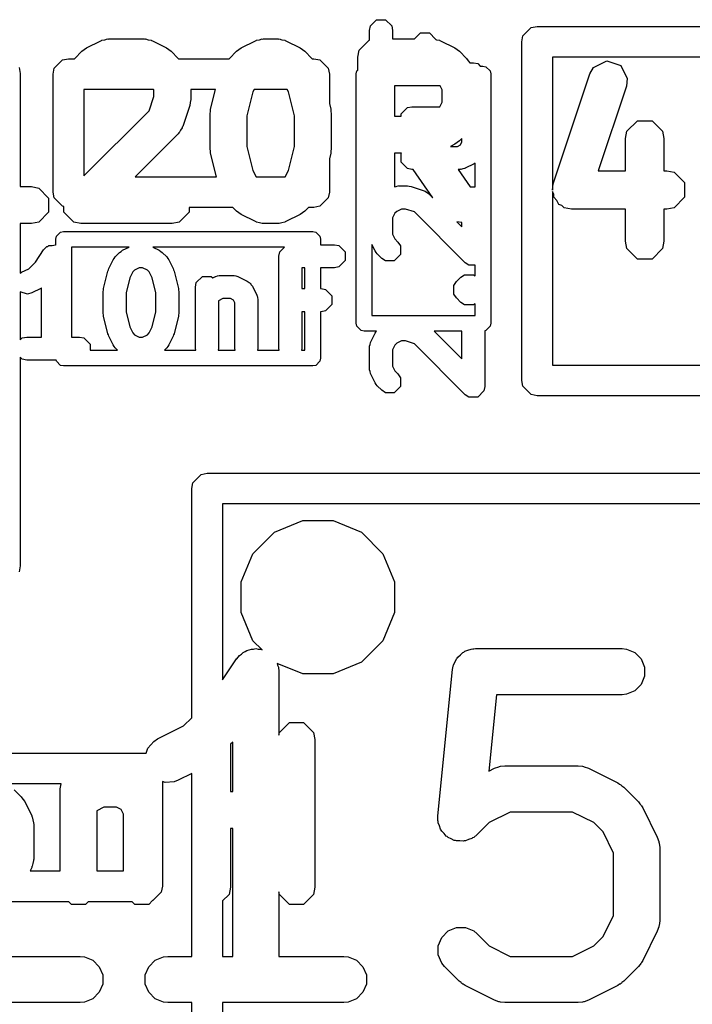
# Model space of a CAD drawing. Extents: x 95.1 to 121.9, y -82.3 to -63.1.
# Tile 32 of 35: x 108.6 to 110.8, y -70.5 to -67.3. Entities that reach past the tile are written whole.
import ezdxf

# ---------------------------------------------------------------- set-up
doc = ezdxf.new("R2010")
doc.units = 0
doc.layers.add('BLACK', color=7, linetype='CONTINUOUS')

msp = doc.modelspace()

# ---------------------------------------------------------------- linework, layer by layer
at = {"layer": 'BLACK', "linetype": 'CONTINUOUS'}
for p, q in [((109.712836, -67.346421), (109.73313, -67.326127)), ((109.73313, -67.326127), (109.761832, -67.326127)), ((109.761832, -67.326127), (109.782126, -67.346421)), ((109.709981, -67.360772), (109.712836, -67.346421)), ((109.709981, -67.39268), (109.709981, -67.360772)), ((109.782126, -67.346421), (109.784981, -67.360772)), ((109.784981, -67.360772), (109.784981, -67.388401)), ((110.208422, -67.378914), (110.235482, -67.351854)), ((110.235482, -67.351854), (110.254616, -67.348048)), ((110.254616, -67.348048), (112.454616, -67.348048)), ((108.790378, -67.417592), (108.836093, -67.394735)), ((108.836093, -67.394735), (108.83899, -67.393941)), ((108.83899, -67.393941), (108.839964, -67.392968)), ((108.839964, -67.392968), (108.849398, -67.391091)), ((108.849398, -67.391091), (108.858672, -67.388552)), ((108.858672, -67.388552), (108.859977, -67.388987)), ((108.859977, -67.388987), (108.862925, -67.388401)), ((108.862925, -67.388401), (108.97721, -67.388401)), ((108.97721, -67.388401), (108.980157, -67.388987)), ((108.980157, -67.388987), (108.981463, -67.388552)), ((108.981463, -67.388552), (108.990736, -67.391091)), ((108.990736, -67.391091), (109.000171, -67.392968)), ((109.000171, -67.392968), (109.001144, -67.393941)), ((109.001144, -67.393941), (109.004042, -67.394735)), ((109.004042, -67.394735), (109.049758, -67.417592)), ((109.293235, -67.417592), (109.338949, -67.394735)), ((109.338949, -67.394735), (109.341847, -67.393941)), ((109.341847, -67.393941), (109.342821, -67.392968)), ((109.342821, -67.392968), (109.352253, -67.391091)), ((109.352253, -67.391091), (109.361529, -67.388552)), ((109.361529, -67.388552), (109.362834, -67.388987)), ((109.362834, -67.388987), (109.365782, -67.388401)), ((109.365782, -67.388401), (109.411496, -67.388401)), ((109.411496, -67.388401), (109.414443, -67.388987)), ((109.414443, -67.388987), (109.415749, -67.388552)), ((109.415749, -67.388552), (109.425024, -67.391091)), ((109.425024, -67.391091), (109.434457, -67.392968)), ((109.434457, -67.392968), (109.43543, -67.393941)), ((109.43543, -67.393941), (109.438329, -67.394735)), ((109.438329, -67.394735), (109.484043, -67.417592)), ((109.676063, -67.42544), (109.708535, -67.392968)), ((109.708535, -67.392968), (109.709981, -67.39268)), ((109.784981, -67.388401), (109.85657, -67.388401)), ((109.85657, -67.388401), (109.875987, -67.368984)), ((109.875987, -67.368984), (109.904689, -67.368984)), ((109.904689, -67.368984), (109.924983, -67.389278)), ((109.924983, -67.389278), (109.925197, -67.390356)), ((109.925197, -67.390356), (109.927879, -67.391091)), ((109.927879, -67.391091), (109.937314, -67.392968)), ((109.937314, -67.392968), (109.938287, -67.393941)), ((109.938287, -67.393941), (109.941185, -67.394735)), ((109.941185, -67.394735), (109.986901, -67.417592)), ((110.204616, -67.398048), (110.208422, -67.378914)), ((108.774784, -67.428831), (108.782781, -67.423487)), ((108.782781, -67.423487), (108.790378, -67.417592)), ((109.049758, -67.417592), (109.057363, -67.423494)), ((109.057363, -67.423494), (109.065351, -67.428832)), ((109.277642, -67.428831), (109.285636, -67.423489)), ((109.285636, -67.423489), (109.293235, -67.417592)), ((109.484043, -67.417592), (109.491648, -67.423494)), ((109.491648, -67.423494), (109.499635, -67.428831)), ((109.671496, -67.448401), (109.676063, -67.42544)), ((109.986901, -67.417592), (109.994506, -67.423494)), ((109.994506, -67.423494), (110.002494, -67.428832)), ((110.204616, -68.498048), (110.204616, -67.398048)), ((108.685302, -67.48401), (108.712362, -67.45695)), ((108.712362, -67.45695), (108.731496, -67.453144)), ((108.731496, -67.453144), (108.750955, -67.453144)), ((108.750955, -67.453144), (108.751927, -67.451689)), ((108.751927, -67.451689), (108.774784, -67.428831)), ((109.065351, -67.428832), (109.088209, -67.451689)), ((109.088209, -67.451689), (109.089181, -67.453144)), ((109.089181, -67.453144), (109.253812, -67.453144)), ((109.253812, -67.453144), (109.254785, -67.451688)), ((109.254785, -67.451688), (109.277642, -67.428831)), ((109.499635, -67.428831), (109.522493, -67.451687)), ((109.522493, -67.451687), (109.523467, -67.453144)), ((109.523467, -67.453144), (109.529496, -67.453144)), ((109.529496, -67.453144), (109.54863, -67.45695)), ((109.54863, -67.45695), (109.57569, -67.48401)), ((109.671496, -67.490157), (109.671496, -67.448401)), ((110.002494, -67.428832), (110.025352, -67.451689)), ((110.025352, -67.451689), (110.030695, -67.459685)), ((110.030695, -67.459685), (110.035696, -67.466129)), ((110.304616, -67.448048), (110.304616, -67.880153)), ((112.404616, -67.448048), (110.304616, -67.448048)), ((110.438353, -67.481097), (110.481137, -67.459705)), ((110.481137, -67.459705), (110.526518, -67.474832)), ((108.570794, -67.481466), (108.5746, -67.5006)), ((108.681496, -67.503144), (108.685302, -67.48401)), ((109.57569, -67.48401), (109.579496, -67.503144)), ((109.669029, -67.492624), (109.671496, -67.490157)), ((110.035696, -67.466129), (110.047481, -67.466129)), ((110.047481, -67.466129), (110.061832, -67.468984)), ((110.061832, -67.468984), (110.069792, -67.476944)), ((110.069792, -67.476944), (110.078496, -67.476944)), ((110.078496, -67.476944), (110.088216, -67.478877)), ((110.088216, -67.478877), (110.101963, -67.492624)), ((110.426275, -67.502283), (110.438353, -67.481097)), ((110.526518, -67.474832), (110.547911, -67.517617)), ((108.5746, -67.5006), (108.5746, -67.868401)), ((108.681496, -67.886144), (108.681496, -67.503144)), ((109.579496, -67.503144), (109.579496, -67.598725)), ((109.667096, -67.502344), (109.669029, -67.492624)), ((109.667096, -68.312344), (109.667096, -67.502344)), ((110.101963, -67.492624), (110.103896, -67.502344)), ((110.103896, -67.502344), (110.103896, -68.312344)), ((110.307228, -67.859426), (110.426275, -67.502283)), ((110.547911, -67.517617), (110.544861, -67.541812)), ((108.781496, -67.553144), (108.781496, -67.833548)), ((109.008214, -67.553144), (108.781496, -67.553144)), ((109.008639, -67.553994), (109.008214, -67.553144)), ((109.008639, -67.575807), (109.008639, -67.553994)), ((109.128639, -67.553144), (109.128639, -67.585544)), ((109.209177, -67.553144), (109.128639, -67.553144)), ((109.193287, -67.616706), (109.209177, -67.553144)), ((109.334777, -67.553144), (109.330964, -67.56077)), ((109.4425, -67.553144), (109.334777, -67.553144)), ((109.446313, -67.56077), (109.4425, -67.553144)), ((109.791496, -67.541129), (109.791496, -67.639829)), ((109.939349, -67.541129), (109.791496, -67.541129)), ((109.945782, -67.553994), (109.939349, -67.541129)), ((109.945782, -67.594236), (109.945782, -67.553994)), ((110.544861, -67.541812), (110.453235, -67.81669)), ((108.993339, -67.621705), (109.008639, -67.575807)), ((109.128639, -67.585544), (109.126762, -67.594977)), ((109.330964, -67.56077), (109.311496, -67.638645)), ((109.465782, -67.638645), (109.446313, -67.56077)), ((109.12556, -67.604518), (109.102703, -67.673089)), ((109.126762, -67.594977), (109.12556, -67.604518)), ((109.192929, -67.62405), (109.193287, -67.616706)), ((109.579496, -67.598725), (109.583991, -67.616706)), ((109.583991, -67.616706), (109.584348, -67.62405)), ((109.812836, -67.632136), (109.83313, -67.611842)), ((109.83313, -67.611842), (109.847481, -67.608987)), ((109.847481, -67.608987), (109.938406, -67.608987)), ((109.938406, -67.608987), (109.945782, -67.594236)), ((108.781496, -67.833548), (108.993339, -67.621705)), ((109.191496, -67.631258), (109.192929, -67.62405)), ((109.191496, -67.745544), (109.191496, -67.631258)), ((109.311496, -67.638645), (109.311496, -67.738156)), ((109.465782, -67.738156), (109.465782, -67.638645)), ((109.584348, -67.62405), (109.585782, -67.631258)), ((109.585782, -67.631258), (109.585782, -67.745544)), ((109.791496, -67.639829), (109.812836, -67.639829)), ((109.812836, -67.639829), (109.812836, -67.632136)), ((109.101215, -67.677076), (109.095872, -67.685071)), ((109.102703, -67.673089), (109.101215, -67.675699)), ((109.101215, -67.675699), (109.101215, -67.677076)), ((110.546874, -67.688606), (110.580698, -67.654782)), ((110.580698, -67.654782), (110.628534, -67.654782)), ((110.628534, -67.654782), (110.662358, -67.688606)), ((109.088208, -67.696541), (108.948605, -67.836144)), ((109.089877, -67.694042), (109.088208, -67.696541)), ((109.091109, -67.693427), (109.089877, -67.694042)), ((109.095872, -67.685071), (109.091109, -67.693427)), ((110.009981, -67.711911), (110.002494, -67.719398)), ((110.009981, -67.723349), (110.009981, -67.711911)), ((110.542116, -67.712524), (110.546874, -67.688606)), ((110.542116, -67.81669), (110.542116, -67.712524)), ((110.662358, -67.688606), (110.667116, -67.712524)), ((110.667116, -67.712524), (110.667116, -67.81669)), ((109.192929, -67.752751), (109.191496, -67.745544)), ((109.311496, -67.738156), (109.330964, -67.81603)), ((109.446313, -67.81603), (109.465782, -67.738156)), ((109.585782, -67.745544), (109.584348, -67.752751)), ((109.986901, -67.730638), (109.97306, -67.737558)), ((109.97306, -67.737558), (109.995771, -67.737558)), ((109.994506, -67.724735), (109.986901, -67.730638)), ((110.002494, -67.719398), (109.994506, -67.724735)), ((109.995771, -67.737558), (110.005245, -67.73282)), ((110.005245, -67.73282), (110.009981, -67.723349)), ((109.193287, -67.760096), (109.192929, -67.752751)), ((109.212299, -67.836144), (109.193287, -67.760096)), ((109.583991, -67.760096), (109.579496, -67.778076)), ((109.579496, -67.778076), (109.579496, -67.886144)), ((109.584348, -67.752751), (109.583991, -67.760096)), ((109.813714, -67.759829), (109.791496, -67.759829)), ((109.791496, -67.759829), (109.791496, -67.86874)), ((109.812836, -67.760707), (109.813714, -67.759829)), ((109.812836, -67.789409), (109.812836, -67.760707)), ((109.83313, -67.809703), (109.812836, -67.789409)), ((109.847481, -67.812558), (109.83313, -67.809703)), ((110.006466, -67.812191), (110.004624, -67.812558)), ((110.007282, -67.812463), (110.006466, -67.812191)), ((110.013077, -67.810876), (110.007282, -67.812463)), ((110.018975, -67.809703), (110.013077, -67.810876)), ((110.019582, -67.809095), (110.018975, -67.809703)), ((110.021395, -67.808599), (110.019582, -67.809095)), ((110.049966, -67.794313), (110.021395, -67.808599)), ((110.053096, -67.791883), (110.049966, -67.794313)), ((110.053096, -67.868984), (110.053096, -67.791883)), ((108.948605, -67.836144), (109.212299, -67.836144)), ((109.330964, -67.81603), (109.341021, -67.836144)), ((109.341021, -67.836144), (109.436256, -67.836144)), ((109.436256, -67.836144), (109.446313, -67.81603)), ((109.851452, -67.812558), (109.847481, -67.812558)), ((109.916139, -67.904967), (109.851452, -67.812558)), ((110.004624, -67.812558), (109.997932, -67.812558)), ((109.997932, -67.812558), (110.03743, -67.868984)), ((110.453235, -67.81669), (110.542116, -67.81669)), ((110.667116, -67.81669), (110.676044, -67.81669)), ((110.676044, -67.81669), (110.699962, -67.821448)), ((110.699962, -67.821448), (110.733786, -67.855272)), ((108.5746, -67.868401), (108.611496, -67.868401)), ((108.611496, -67.868401), (108.634457, -67.872968)), ((108.634457, -67.872968), (108.666929, -67.90544)), ((109.791496, -67.86874), (109.796162, -67.867812)), ((109.796162, -67.867812), (109.801966, -67.866223)), ((109.801966, -67.866223), (109.802782, -67.866495)), ((109.802782, -67.866495), (109.804624, -67.866129)), ((109.804624, -67.866129), (109.833196, -67.866129)), ((109.833196, -67.866129), (109.839089, -67.867301)), ((109.839089, -67.867301), (109.845055, -67.868053)), ((109.845055, -67.868053), (109.887911, -67.882339)), ((110.03743, -67.868984), (110.053096, -67.868984)), ((110.304616, -67.880153), (110.307228, -67.859426)), ((110.733786, -67.855272), (110.733786, -67.903108)), ((108.666929, -67.90544), (108.666929, -67.951362)), ((108.685302, -67.905278), (108.681496, -67.886144)), ((108.712362, -67.932338), (108.685302, -67.905278)), ((109.57569, -67.905278), (109.54863, -67.932338)), ((109.579496, -67.886144), (109.57569, -67.905278)), ((109.887911, -67.882339), (109.889544, -67.88327)), ((109.889544, -67.88327), (109.890403, -67.88327)), ((109.890403, -67.88327), (109.895402, -67.886609)), ((109.895402, -67.886609), (109.900623, -67.889586)), ((109.900623, -67.889586), (109.901006, -67.890353)), ((109.901006, -67.890353), (109.90257, -67.891398)), ((109.90257, -67.891398), (109.916139, -67.904967)), ((110.308779, -67.892821), (110.304616, -67.884495)), ((110.304616, -67.884495), (110.304616, -68.448048)), ((110.308779, -67.903108), (110.308779, -67.892821)), ((110.319066, -67.913395), (110.308779, -67.903108)), ((110.733786, -67.903108), (110.699962, -67.936932)), ((108.716063, -67.933074), (108.712362, -67.932338)), ((108.716063, -67.951362), (108.716063, -67.933074)), ((109.265816, -67.936144), (109.124072, -67.936144)), ((109.124072, -67.936144), (109.124072, -67.951362)), ((109.277642, -67.94797), (109.265816, -67.936144)), ((109.511462, -67.936144), (109.499636, -67.94797)), ((109.529496, -67.936144), (109.511462, -67.936144)), ((109.54863, -67.932338), (109.529496, -67.936144)), ((110.325571, -67.926405), (110.319066, -67.913395)), ((110.335328, -67.929657), (110.325571, -67.926405)), ((110.342603, -67.936932), (110.335328, -67.929657)), ((110.366521, -67.94169), (110.342603, -67.936932)), ((110.699962, -67.936932), (110.676044, -67.94169)), ((108.666929, -67.951362), (108.634457, -67.983834)), ((108.748535, -67.983834), (108.716063, -67.951362)), ((109.124072, -67.951362), (109.0916, -67.983834)), ((109.285633, -67.953309), (109.277642, -67.94797)), ((109.293235, -67.95921), (109.285633, -67.953309)), ((109.338949, -67.982067), (109.293235, -67.95921)), ((109.484043, -67.95921), (109.438329, -67.982067)), ((109.491647, -67.953307), (109.484043, -67.95921)), ((109.499636, -67.94797), (109.491647, -67.953307)), ((109.792586, -67.954415), (109.784981, -67.969625)), ((109.784981, -67.969625), (109.784981, -68.023347)), ((109.798266, -67.948734), (109.792586, -67.954415)), ((109.813477, -67.941129), (109.798266, -67.948734)), ((109.827109, -67.941129), (109.813477, -67.941129)), ((109.855794, -67.95069), (109.827109, -67.941129)), ((110.020965, -68.11586), (109.855794, -67.95069)), ((110.542116, -67.94169), (110.366521, -67.94169)), ((110.542116, -68.045857), (110.542116, -67.94169)), ((110.676044, -67.94169), (110.667116, -67.94169)), ((110.667116, -67.94169), (110.667116, -68.045857)), ((108.611496, -67.988401), (108.5746, -67.988401)), ((108.5746, -67.988401), (108.5746, -68.150015)), ((108.634457, -67.983834), (108.611496, -67.988401)), ((108.771496, -67.988401), (108.748535, -67.983834)), ((109.068639, -67.988401), (108.771496, -67.988401)), ((109.0916, -67.983834), (109.068639, -67.988401)), ((109.341847, -67.98286), (109.338949, -67.982067)), ((109.342821, -67.983834), (109.341847, -67.98286)), ((109.352253, -67.98571), (109.342821, -67.983834)), ((109.361529, -67.98825), (109.352253, -67.98571)), ((109.362834, -67.987814), (109.361529, -67.98825)), ((109.365782, -67.988401), (109.362834, -67.987814)), ((109.411496, -67.988401), (109.365782, -67.988401)), ((109.414443, -67.987814), (109.411496, -67.988401)), ((109.415749, -67.98825), (109.414443, -67.987814)), ((109.425024, -67.98571), (109.415749, -67.98825)), ((109.434457, -67.983834), (109.425024, -67.98571)), ((109.43543, -67.98286), (109.434457, -67.983834)), ((109.438329, -67.982067), (109.43543, -67.98286)), ((110.009981, -67.98543), (109.993736, -67.982564)), ((109.993736, -67.982564), (110.009981, -67.998809)), ((110.009981, -67.998809), (110.009981, -67.98543)), ((108.690096, -68.039544), (108.692029, -68.029824)), ((108.692029, -68.029824), (108.705776, -68.016077)), ((108.705776, -68.016077), (108.715496, -68.014144)), ((108.715496, -68.014144), (109.525496, -68.014144)), ((109.525496, -68.014144), (109.535216, -68.016077)), ((109.535216, -68.016077), (109.548963, -68.029824)), ((109.548963, -68.029824), (109.550896, -68.039544)), ((109.784981, -68.023347), (109.792586, -68.038557)), ((108.650151, -68.073727), (108.660487, -68.06337)), ((108.660487, -68.06337), (108.664273, -68.062612)), ((108.664273, -68.062612), (108.667002, -68.059884)), ((108.667002, -68.059884), (108.677919, -68.059884)), ((108.677919, -68.059884), (108.68863, -68.057742)), ((108.68863, -68.057742), (108.690096, -68.058719)), ((108.690096, -68.058719), (108.690096, -68.039544)), ((108.740896, -68.064944), (108.740896, -68.357029)), ((108.928098, -68.064944), (108.740896, -68.064944)), ((108.907439, -68.075274), (108.928098, -68.064944)), ((109.006035, -68.064944), (109.026694, -68.075274)), ((109.43337, -68.064944), (109.006035, -68.064944)), ((109.418136, -68.080178), (109.43337, -68.064944)), ((109.550896, -68.039544), (109.550896, -68.057029)), ((109.550896, -68.057029), (109.595638, -68.057029)), ((109.595638, -68.057029), (109.609989, -68.059884)), ((109.609989, -68.059884), (109.630283, -68.080178)), ((109.728226, -68.077543), (109.717896, -68.056883)), ((109.717896, -68.056883), (109.717896, -68.286944)), ((109.792586, -68.038557), (109.802569, -68.048541)), ((109.802569, -68.048541), (109.810698, -68.060708)), ((109.810698, -68.060708), (109.810698, -68.089408)), ((110.546874, -68.069775), (110.542116, -68.045857)), ((110.667116, -68.045857), (110.662358, -68.069775)), ((108.623636, -68.113497), (108.650151, -68.073727)), ((108.880066, -68.101583), (108.883407, -68.096584)), ((108.883407, -68.096584), (108.897693, -68.082299)), ((108.897693, -68.082299), (108.902687, -68.078962)), ((108.902687, -68.078962), (108.907439, -68.075274)), ((109.026694, -68.075274), (109.031437, -68.078955)), ((109.031437, -68.078955), (109.036441, -68.082298)), ((109.036441, -68.082298), (109.050726, -68.096584)), ((109.050726, -68.096584), (109.054065, -68.101581)), ((109.415281, -68.094529), (109.418136, -68.080178)), ((109.415281, -68.394529), (109.415281, -68.094529)), ((109.630283, -68.080178), (109.630283, -68.10888)), ((109.731909, -68.082289), (109.728226, -68.077543)), ((109.73525, -68.087289), (109.731909, -68.082289)), ((109.749536, -68.101574), (109.73525, -68.087289)), ((109.810698, -68.089408), (109.790403, -68.109703)), ((110.580698, -68.103599), (110.546874, -68.069775)), ((110.662358, -68.069775), (110.628534, -68.103599)), ((108.601996, -68.135138), (108.623636, -68.113497)), ((108.862097, -68.134901), (108.876383, -68.10633)), ((108.876383, -68.10633), (108.880066, -68.101583)), ((108.961634, -68.132029), (108.946423, -68.139634)), ((108.972499, -68.132029), (108.961634, -68.132029)), ((108.987709, -68.139634), (108.972499, -68.132029)), ((109.054065, -68.101581), (109.057751, -68.106331)), ((109.057751, -68.106331), (109.072036, -68.134902)), ((109.490281, -68.132029), (109.490281, -68.199886)), ((109.500096, -68.132029), (109.490281, -68.132029)), ((109.500096, -68.199886), (109.500096, -68.132029)), ((109.595638, -68.132029), (109.550896, -68.132029)), ((109.550896, -68.132029), (109.550896, -68.199886)), ((109.609989, -68.129174), (109.595638, -68.132029)), ((109.630283, -68.10888), (109.609989, -68.129174)), ((109.761703, -68.109703), (109.749536, -68.101574)), ((109.790403, -68.109703), (109.761703, -68.109703)), ((110.033131, -68.123989), (110.020965, -68.11586)), ((110.053096, -68.123989), (110.033131, -68.123989)), ((110.053096, -68.158405), (110.053096, -68.123989)), ((110.628534, -68.103599), (110.580698, -68.103599)), ((108.5746, -68.150015), (108.578867, -68.146703)), ((108.578867, -68.146703), (108.601996, -68.135138)), ((108.844972, -68.19972), (108.859258, -68.142576)), ((108.859258, -68.142576), (108.861012, -68.138862)), ((108.861012, -68.138862), (108.862097, -68.134901)), ((108.940743, -68.145315), (108.931018, -68.164763)), ((108.946423, -68.139634), (108.940743, -68.145315)), ((108.993391, -68.145315), (108.987709, -68.139634)), ((109.003113, -68.16476), (108.993391, -68.145315)), ((109.072036, -68.134902), (109.07312, -68.138863)), ((109.07312, -68.138863), (109.074875, -68.142577)), ((109.074875, -68.142577), (109.089161, -68.19972)), ((109.146707, -68.180178), (109.167001, -68.159884)), ((109.167001, -68.159884), (109.195703, -68.159884)), ((109.195703, -68.159884), (109.20035, -68.164531)), ((109.20035, -68.164531), (109.207438, -68.160988)), ((109.207438, -68.160988), (109.20925, -68.160491)), ((109.20925, -68.160491), (109.209858, -68.159884)), ((109.209858, -68.159884), (109.215747, -68.158712)), ((109.215747, -68.158712), (109.221551, -68.157123)), ((109.221551, -68.157123), (109.222367, -68.157395)), ((109.222367, -68.157395), (109.224209, -68.157029)), ((109.224209, -68.157029), (109.267066, -68.157029)), ((109.267066, -68.157029), (109.268908, -68.157395)), ((109.268908, -68.157395), (109.269724, -68.157124)), ((109.269724, -68.157124), (109.275519, -68.15871)), ((109.275519, -68.15871), (109.281417, -68.159884)), ((109.281417, -68.159884), (109.282024, -68.160491)), ((109.282024, -68.160491), (109.283837, -68.160988)), ((109.283837, -68.160988), (109.312408, -68.175274)), ((109.992393, -68.177112), (110.006679, -68.162827)), ((110.006679, -68.162827), (110.018846, -68.154698)), ((110.018846, -68.154698), (110.018847, -68.154697)), ((110.018847, -68.154697), (110.047547, -68.154698)), ((110.047547, -68.154698), (110.053096, -68.158405)), ((108.931018, -68.164763), (108.918852, -68.21343)), ((109.015281, -68.213431), (109.003113, -68.16476)), ((109.143852, -68.194529), (109.146707, -68.180178)), ((109.143852, -68.394529), (109.143852, -68.194529)), ((109.312408, -68.175274), (109.318305, -68.179851)), ((109.318305, -68.179851), (109.320207, -68.180485)), ((109.320207, -68.180485), (109.32185, -68.182602)), ((109.32185, -68.182602), (109.323967, -68.184245)), ((109.323967, -68.184245), (109.3246, -68.186145)), ((109.3246, -68.186145), (109.329179, -68.192044)), ((109.329179, -68.192044), (109.343465, -68.220615)), ((109.984265, -68.189278), (109.984267, -68.189275)), ((109.984265, -68.21798), (109.984265, -68.189278)), ((109.984267, -68.189275), (109.992393, -68.177112)), ((108.598296, -68.217649), (108.5746, -68.20975)), ((108.5746, -68.20975), (108.5746, -68.366571)), ((108.612409, -68.213785), (108.598296, -68.217649)), ((108.64098, -68.199499), (108.612409, -68.213785)), ((108.643853, -68.197269), (108.64098, -68.199499)), ((108.643853, -68.357029), (108.643853, -68.197269)), ((108.843852, -68.208815), (108.844748, -68.204306)), ((108.843852, -68.280244), (108.843852, -68.208815)), ((108.844748, -68.204306), (108.844972, -68.19972)), ((108.918852, -68.21343), (108.918852, -68.275628)), ((109.015281, -68.275627), (109.015281, -68.213431)), ((109.089161, -68.19972), (109.089384, -68.204306)), ((109.089384, -68.204306), (109.090281, -68.208815)), ((109.090281, -68.208815), (109.090281, -68.280244)), ((109.343465, -68.220615), (109.343961, -68.222427)), ((109.343961, -68.222427), (109.344569, -68.223035)), ((109.344569, -68.223035), (109.34574, -68.228924)), ((109.490281, -68.199886), (109.500096, -68.199886)), ((109.550896, -68.199886), (109.552781, -68.199886)), ((109.552781, -68.199886), (109.567132, -68.202741)), ((109.567132, -68.202741), (109.587426, -68.223035)), ((109.587426, -68.223035), (109.587426, -68.251737)), ((109.984267, -68.217982), (109.984265, -68.21798)), ((109.992393, -68.230146), (109.984267, -68.217982)), ((109.233062, -68.232029), (109.218852, -68.239134)), ((109.218852, -68.239134), (109.218852, -68.394529)), ((109.258213, -68.232029), (109.233062, -68.232029)), ((109.267687, -68.236766), (109.258213, -68.232029)), ((109.272424, -68.246239), (109.267687, -68.236766)), ((109.272424, -68.394529), (109.272424, -68.246239)), ((109.34574, -68.228924), (109.34733, -68.234728)), ((109.34733, -68.234728), (109.347057, -68.235544)), ((109.347057, -68.235544), (109.347424, -68.237386)), ((109.347424, -68.237386), (109.347424, -68.394529)), ((109.587426, -68.251737), (109.567132, -68.272031)), ((110.006679, -68.244431), (109.992393, -68.230146)), ((110.018846, -68.25256), (110.006679, -68.244431)), ((110.018847, -68.252561), (110.018846, -68.25256)), ((110.047547, -68.25256), (110.018847, -68.252561)), ((110.053096, -68.248852), (110.047547, -68.25256)), ((110.053096, -68.286944), (110.053096, -68.248852)), ((108.844748, -68.284752), (108.843852, -68.280244)), ((108.844972, -68.289339), (108.844748, -68.284752)), ((108.859258, -68.346482), (108.844972, -68.289339)), ((108.918852, -68.275628), (108.931018, -68.324294)), ((109.003113, -68.324297), (109.015281, -68.275627)), ((109.089161, -68.289339), (109.074875, -68.346481)), ((109.089384, -68.284752), (109.089161, -68.289339)), ((109.090281, -68.280244), (109.089384, -68.284752)), ((109.490281, -68.274886), (109.490281, -68.394529)), ((109.500096, -68.274886), (109.490281, -68.274886)), ((109.500096, -68.400144), (109.500096, -68.274886)), ((109.552781, -68.274886), (109.550896, -68.274886)), ((109.550896, -68.274886), (109.550896, -68.425544)), ((109.567132, -68.272031), (109.552781, -68.274886)), ((109.717896, -68.286944), (110.053096, -68.286944)), ((109.669029, -68.322064), (109.667096, -68.312344)), ((109.682776, -68.335811), (109.669029, -68.322064)), ((110.101963, -68.322064), (110.088216, -68.335811)), ((110.103896, -68.312344), (110.101963, -68.322064)), ((108.861012, -68.350195), (108.859258, -68.346482)), ((108.862097, -68.354157), (108.861012, -68.350195)), ((108.876383, -68.382728), (108.862097, -68.354157)), ((108.931018, -68.324294), (108.940743, -68.343743)), ((108.940743, -68.343743), (108.946424, -68.349425)), ((108.946424, -68.349425), (108.961633, -68.357029)), ((108.972501, -68.357029), (108.987708, -68.349425)), ((108.987708, -68.349425), (108.99339, -68.343743)), ((108.99339, -68.343743), (109.003113, -68.324297)), ((109.072036, -68.354156), (109.057751, -68.382728)), ((109.07312, -68.350194), (109.072036, -68.354156)), ((109.074875, -68.346481), (109.07312, -68.350194)), ((109.692496, -68.337744), (109.682776, -68.335811)), ((109.732918, -68.337744), (109.692496, -68.337744)), ((109.71394, -68.372572), (109.728226, -68.344001)), ((109.728226, -68.344001), (109.731909, -68.339254)), ((109.731909, -68.339254), (109.732918, -68.337744)), ((109.920345, -68.337744), (110.009981, -68.42738)), ((110.009981, -68.337744), (109.920345, -68.337744)), ((110.009981, -68.42738), (110.009981, -68.337744)), ((110.088216, -68.335811), (110.084981, -68.336454)), ((110.084981, -68.336454), (110.084981, -68.517914)), ((108.5746, -68.366571), (108.581287, -68.359884)), ((108.581287, -68.359884), (108.595638, -68.357029)), ((108.595638, -68.357029), (108.643853, -68.357029)), ((108.740896, -68.357029), (108.767067, -68.357029)), ((108.767067, -68.357029), (108.781418, -68.359884)), ((108.781418, -68.359884), (108.801712, -68.380178)), ((108.801712, -68.380178), (108.801712, -68.400144)), ((108.880064, -68.387471), (108.876383, -68.382728)), ((108.883407, -68.392475), (108.880064, -68.387471)), ((108.961633, -68.357029), (108.972501, -68.357029)), ((109.054065, -68.387477), (109.050726, -68.392475)), ((109.057751, -68.382728), (109.054065, -68.387477)), ((109.709981, -68.389343), (109.710347, -68.3875)), ((109.710076, -68.386685), (109.711662, -68.380889)), ((109.710347, -68.3875), (109.710076, -68.386685)), ((109.711662, -68.380889), (109.712836, -68.374992)), ((109.712836, -68.374992), (109.713443, -68.374384)), ((109.713443, -68.374384), (109.71394, -68.372572)), ((109.792586, -68.382986), (109.784981, -68.398196)), ((109.798266, -68.377305), (109.792586, -68.382986)), ((109.813477, -68.3697), (109.798266, -68.377305)), ((109.827109, -68.3697), (109.813477, -68.3697)), ((109.855794, -68.379261), (109.827109, -68.3697)), ((110.020965, -68.544431), (109.855794, -68.379261)), ((108.801712, -68.400144), (108.891077, -68.400144)), ((108.891077, -68.400144), (108.883407, -68.392475)), ((109.050726, -68.392475), (109.043058, -68.400144)), ((109.043058, -68.400144), (109.144969, -68.400144)), ((109.144969, -68.400144), (109.143852, -68.394529)), ((109.218852, -68.394529), (109.217735, -68.400144)), ((109.217735, -68.400144), (109.273541, -68.400144)), ((109.273541, -68.400144), (109.272424, -68.394529)), ((109.347424, -68.394529), (109.346307, -68.400144)), ((109.346307, -68.400144), (109.416398, -68.400144)), ((109.416398, -68.400144), (109.415281, -68.394529)), ((109.490281, -68.394529), (109.489164, -68.400144)), ((109.489164, -68.400144), (109.500096, -68.400144)), ((109.709981, -68.460772), (109.709981, -68.389343)), ((109.784981, -68.398196), (109.784981, -68.451918)), ((108.581287, -68.429174), (108.5746, -68.422487)), ((108.5746, -68.422487), (108.5746, -69.1006)), ((108.595638, -68.432029), (108.581287, -68.429174)), ((108.691386, -68.432029), (108.595638, -68.432029)), ((108.692029, -68.435264), (108.691386, -68.432029)), ((108.705776, -68.449011), (108.692029, -68.435264)), ((108.715496, -68.450944), (108.705776, -68.449011)), ((109.525496, -68.450944), (108.715496, -68.450944)), ((109.535216, -68.449011), (109.525496, -68.450944)), ((109.548963, -68.435264), (109.535216, -68.449011)), ((109.550896, -68.425544), (109.548963, -68.435264)), ((109.784981, -68.451918), (109.792586, -68.467128)), ((110.304616, -68.448048), (112.404616, -68.448048)), ((109.710347, -68.462614), (109.709981, -68.460772)), ((109.710076, -68.46343), (109.710347, -68.462614)), ((109.711662, -68.469225), (109.710076, -68.46343)), ((109.712836, -68.475123), (109.711662, -68.469225)), ((109.713443, -68.47573), (109.712836, -68.475123)), ((109.71394, -68.477543), (109.713443, -68.47573)), ((109.728226, -68.506114), (109.71394, -68.477543)), ((109.792586, -68.467128), (109.802569, -68.477112)), ((109.802569, -68.477112), (109.810698, -68.489279)), ((109.731909, -68.51086), (109.728226, -68.506114)), ((109.73525, -68.51586), (109.731909, -68.51086)), ((109.749536, -68.530145), (109.73525, -68.51586)), ((109.810698, -68.489279), (109.810698, -68.517979)), ((110.208422, -68.517182), (110.204616, -68.498048)), ((109.761703, -68.538274), (109.749536, -68.530145)), ((109.790403, -68.538274), (109.761703, -68.538274)), ((109.810698, -68.517979), (109.790403, -68.538274)), ((110.033131, -68.55256), (110.020965, -68.544431)), ((110.082127, -68.532264), (110.061831, -68.55256)), ((110.084981, -68.517914), (110.082127, -68.532259)), ((110.082127, -68.532259), (110.082127, -68.532264)), ((110.235482, -68.544242), (110.208422, -68.517182)), ((110.254616, -68.548048), (110.235482, -68.544242)), ((110.061831, -68.55256), (110.033131, -68.55256)), ((112.010959, -68.548048), (110.254616, -68.548048)), ((109.136132, -68.830264), (109.163192, -68.803204)), ((109.163192, -68.803204), (109.182326, -68.799398)), ((109.182326, -68.799398), (111.622326, -68.799398)), ((109.132326, -68.849398), (109.136132, -68.830264)), ((109.132326, -69.593865), (109.132326, -68.849398)), ((109.232326, -68.899398), (109.232326, -69.47115)), ((111.572326, -68.899398), (109.232326, -68.899398)), ((109.401211, -68.991205), (109.492773, -68.953279)), ((109.492773, -68.953279), (109.591879, -68.953279)), ((109.591879, -68.953279), (109.683441, -68.991205)), ((109.331133, -69.061283), (109.401211, -68.991205)), ((109.683441, -68.991205), (109.753519, -69.061283)), ((109.293207, -69.152845), (109.331133, -69.061283)), ((109.753519, -69.061283), (109.791445, -69.152845)), ((108.5746, -69.1006), (108.570794, -69.119734)), ((109.293207, -69.251951), (109.293207, -69.152845)), ((109.791445, -69.152845), (109.791445, -69.251951)), ((109.331133, -69.343513), (109.293207, -69.251951)), ((109.791445, -69.251951), (109.753519, -69.343513)), ((109.360558, -69.372938), (109.331133, -69.343513)), ((109.753519, -69.343513), (109.683441, -69.413591)), ((109.298753, -69.381857), (109.305542, -69.379044)), ((109.305542, -69.379044), (109.311648, -69.374956)), ((109.311648, -69.374956), (109.318928, -69.373499)), ((109.318928, -69.373499), (109.325789, -69.370658)), ((109.325789, -69.370658), (109.333137, -69.370658)), ((109.333137, -69.370658), (109.340342, -69.369217)), ((109.340342, -69.369217), (109.347626, -69.370658)), ((109.347626, -69.370658), (109.355053, -69.370658)), ((109.355053, -69.370658), (109.360558, -69.372938)), ((110.016527, -69.380411), (110.019451, -69.37802)), ((110.019451, -69.37802), (110.029948, -69.374852)), ((110.029948, -69.374852), (110.040075, -69.370658)), ((110.040075, -69.370658), (110.04568, -69.370105)), ((110.04568, -69.370105), (110.047467, -69.369567)), ((110.047467, -69.369567), (110.049295, -69.369749)), ((110.049295, -69.369749), (110.054707, -69.369217)), ((110.054707, -69.369217), (110.530897, -69.369217)), ((110.530897, -69.369217), (110.545529, -69.370658)), ((110.545529, -69.370658), (110.572565, -69.381857)), ((109.232326, -69.47115), (109.278017, -69.402614)), ((109.278017, -69.402614), (109.278051, -69.402571)), ((109.278051, -69.402571), (109.278061, -69.402549)), ((109.278061, -69.402549), (109.278112, -69.402497)), ((109.278112, -69.402497), (109.287333, -69.391239)), ((109.287333, -69.391239), (109.293502, -69.387107)), ((109.293502, -69.387107), (109.298753, -69.381857)), ((109.988151, -69.412678), (109.992347, -69.402549)), ((109.992347, -69.402549), (109.995018, -69.399877)), ((109.995018, -69.399877), (109.996803, -69.396551)), ((109.996803, -69.396551), (110.005285, -69.38961)), ((110.005285, -69.38961), (110.013039, -69.381857)), ((110.013039, -69.381857), (110.016527, -69.380411)), ((110.572565, -69.381857), (110.593257, -69.402549)), ((110.593257, -69.402549), (110.604456, -69.429585)), ((109.492773, -69.451517), (109.410043, -69.417249)), ((109.410043, -69.417249), (109.411138, -69.422724)), ((109.411138, -69.422724), (109.41398, -69.429585)), ((109.41398, -69.429585), (109.415405, -69.444061)), ((109.683441, -69.413591), (109.591879, -69.451517)), ((109.93246, -69.912944), (109.980079, -69.436754)), ((109.980079, -69.436754), (109.981148, -69.431421)), ((109.981148, -69.429585), (109.981861, -69.427862)), ((109.981148, -69.431421), (109.981148, -69.429585)), ((109.981861, -69.427862), (109.982969, -69.422338)), ((109.982969, -69.422338), (109.988151, -69.412678)), ((110.604456, -69.429585), (110.604456, -69.458849)), ((109.415405, -69.444061), (109.415421, -69.444138)), ((109.415421, -69.444138), (109.415415, -69.444164)), ((109.415415, -69.444164), (109.415421, -69.444217)), ((109.415421, -69.444217), (109.415421, -69.65033)), ((109.591879, -69.451517), (109.492773, -69.451517)), ((110.604456, -69.458849), (110.593257, -69.485885)), ((110.572565, -69.506577), (110.545529, -69.517776)), ((110.593257, -69.485885), (110.572565, -69.506577)), ((110.122581, -69.519217), (110.097762, -69.767407)), ((110.530897, -69.519217), (110.122581, -69.519217)), ((110.545529, -69.517776), (110.530897, -69.519217)), ((109.105518, -69.620673), (109.132326, -69.593865)), ((109.021166, -69.662849), (109.105518, -69.620673)), ((109.417121, -69.641784), (109.449593, -69.609312)), ((109.449593, -69.609312), (109.495515, -69.609312)), ((109.495515, -69.609312), (109.527987, -69.641784)), ((109.008723, -69.670681), (109.021166, -69.662849)), ((109.415421, -69.65033), (109.417121, -69.641784)), ((109.527987, -69.641784), (109.532554, -69.664745)), ((109.532554, -69.664745), (109.532554, -70.144745)), ((108.984317, -69.708488), (108.98955, -69.692789)), ((108.98955, -69.692789), (109.008723, -69.670681)), ((109.265421, -69.672902), (109.258268, -69.680055)), ((109.258268, -69.680055), (109.258268, -69.833316)), ((109.265421, -69.833316), (109.265421, -69.672902)), ((108.547205, -69.708488), (108.984317, -69.708488)), ((110.097762, -69.767407), (110.116404, -69.758087)), ((110.116404, -69.758087), (110.130135, -69.752832)), ((110.130135, -69.752832), (110.132824, -69.75264)), ((110.132824, -69.75264), (110.135313, -69.75161)), ((110.135313, -69.75161), (110.149945, -69.750169)), ((110.149945, -69.750169), (110.38804, -69.750169)), ((110.38804, -69.750169), (110.402672, -69.75161)), ((110.402672, -69.75161), (110.405161, -69.752641)), ((110.405161, -69.752641), (110.407849, -69.752832)), ((110.407849, -69.752832), (110.421581, -69.758087)), ((110.421581, -69.758087), (110.516819, -69.805706)), ((109.132326, -69.774974), (109.088248, -69.797013)), ((109.132326, -70.369217), (109.132326, -69.774974)), ((108.707216, -69.808488), (108.522776, -69.808488)), ((108.703982, -69.824745), (108.707216, -69.808488)), ((108.703982, -70.091488), (108.703982, -69.824745)), ((109.045326, -69.804342), (109.03684, -69.801513)), ((109.03684, -69.801513), (109.03684, -70.141488)), ((109.074516, -69.802268), (109.045326, -69.804342)), ((109.088248, -69.797013), (109.074516, -69.802268)), ((110.516819, -69.805706), (110.523118, -69.80967)), ((110.523118, -69.80967), (110.524946, -69.810428)), ((110.524946, -69.810428), (110.527002, -69.812116)), ((110.527002, -69.812116), (110.529262, -69.813538)), ((110.529262, -69.813538), (110.530561, -69.815036)), ((110.530561, -69.815036), (110.536311, -69.819755)), ((110.536311, -69.819755), (110.58393, -69.867374)), ((108.55498, -69.828033), (108.577838, -69.85089)), ((108.577838, -69.85089), (108.583181, -69.858886)), ((108.583181, -69.858886), (108.589077, -69.866483)), ((109.258268, -69.833316), (109.265421, -69.833316)), ((108.589077, -69.866483), (108.611934, -69.912197)), ((108.846718, -69.884745), (108.823982, -69.896112)), ((108.88696, -69.884745), (108.846718, -69.884745)), ((108.902118, -69.892324), (108.88696, -69.884745)), ((110.58393, -69.867374), (110.588648, -69.873123)), ((110.588648, -69.873123), (110.590147, -69.874423)), ((110.590147, -69.874423), (110.591568, -69.876682)), ((110.591568, -69.876682), (110.593257, -69.878739)), ((110.593257, -69.878739), (110.594014, -69.880566)), ((110.594014, -69.880566), (110.597979, -69.886866)), ((110.597979, -69.886866), (110.645598, -69.982104)), ((108.611934, -69.912197), (108.612727, -69.915095)), ((108.612727, -69.915095), (108.613701, -69.916069)), ((108.613701, -69.916069), (108.615577, -69.925501)), ((108.823982, -69.896112), (108.823982, -70.091488)), ((108.909697, -69.90748), (108.902118, -69.892324)), ((108.909697, -70.091488), (108.909697, -69.90748)), ((109.932438, -69.927647), (109.93246, -69.912944)), ((110.16765, -69.900169), (110.099134, -69.934427)), ((110.370335, -69.900169), (110.16765, -69.900169)), ((110.438851, -69.934427), (110.370335, -69.900169)), ((108.615577, -69.925501), (108.618117, -69.934777)), ((108.618117, -69.934777), (108.617681, -69.936082)), ((108.617681, -69.936082), (108.618268, -69.93903)), ((108.618268, -69.93903), (108.618268, -70.053316)), ((109.265421, -69.953316), (109.258268, -69.953316)), ((109.258268, -69.953316), (109.258268, -70.144745)), ((109.265421, -70.369217), (109.265421, -69.953316)), ((109.933529, -69.931262), (109.932438, -69.927647)), ((109.933529, -69.935038), (109.933529, -69.931262)), ((109.937723, -69.945163), (109.933529, -69.935038)), ((109.940891, -69.955663), (109.937723, -69.945163)), ((110.099134, -69.934427), (110.060121, -69.97344)), ((110.469258, -69.964834), (110.438851, -69.934427)), ((109.943282, -69.958586), (109.940891, -69.955663)), ((109.944728, -69.962075), (109.943282, -69.958586)), ((109.952481, -69.969828), (109.944728, -69.962075)), ((109.959422, -69.978311), (109.952481, -69.969828)), ((109.962748, -69.980095), (109.959422, -69.978311)), ((109.96542, -69.982767), (109.962748, -69.980095)), ((109.975547, -69.986962), (109.96542, -69.982767)), ((109.985209, -69.992145), (109.975547, -69.986962)), ((110.042344, -69.986604), (110.031844, -69.989771)), ((110.045267, -69.984212), (110.042344, -69.986604)), ((110.048756, -69.982767), (110.045267, -69.984212)), ((110.060121, -69.97344), (110.048756, -69.982767)), ((110.503516, -70.03335), (110.469258, -69.964834)), ((110.645598, -69.982104), (110.650853, -69.995835)), ((109.988968, -69.99252), (109.985209, -69.992145)), ((109.992457, -69.993966), (109.988968, -69.99252)), ((110.003418, -69.993966), (109.992457, -69.993966)), ((110.014328, -69.995057), (110.003418, -69.993966)), ((110.017944, -69.993966), (110.014328, -69.995057)), ((110.021719, -69.993966), (110.017944, -69.993966)), ((110.031844, -69.989771), (110.021719, -69.993966)), ((110.650853, -69.995835), (110.651044, -69.998524)), ((110.651044, -69.998524), (110.652075, -70.001013)), ((110.652075, -70.001013), (110.653516, -70.015645)), ((110.653516, -70.015645), (110.653516, -70.25374)), ((110.503516, -70.236035), (110.503516, -70.03335)), ((108.611934, -70.080149), (108.606265, -70.091488)), ((108.612727, -70.07725), (108.611934, -70.080149)), ((108.613701, -70.076277), (108.612727, -70.07725)), ((108.615577, -70.066844), (108.613701, -70.076277)), ((108.618117, -70.057569), (108.615577, -70.066844)), ((108.618268, -70.053316), (108.617681, -70.056263)), ((108.617681, -70.056263), (108.618117, -70.057569)), ((108.606265, -70.091488), (108.703982, -70.091488)), ((108.823982, -70.091488), (108.909697, -70.091488)), ((109.03684, -70.141488), (109.033034, -70.160622)), ((109.258268, -70.144745), (109.253701, -70.167706)), ((109.532554, -70.144745), (109.527987, -70.167706)), ((109.033034, -70.160622), (109.005974, -70.187682)), ((109.253701, -70.167706), (109.232326, -70.189081)), ((109.417121, -70.167706), (109.415421, -70.159159)), ((109.415421, -70.159159), (109.415421, -70.369217)), ((109.449593, -70.200178), (109.417121, -70.167706)), ((109.527987, -70.167706), (109.495515, -70.200178)), ((108.732331, -70.191488), (108.507518, -70.191488)), ((108.741021, -70.200178), (108.732331, -70.191488)), ((108.786943, -70.200178), (108.741021, -70.200178)), ((108.795633, -70.191488), (108.786943, -70.200178)), ((108.938046, -70.191488), (108.795633, -70.191488)), ((108.946736, -70.200178), (108.938046, -70.191488)), ((108.992658, -70.200178), (108.946736, -70.200178)), ((109.00495, -70.187885), (108.992658, -70.200178)), ((109.005974, -70.187682), (109.00495, -70.187885)), ((109.232326, -70.189081), (109.232326, -70.369217)), ((109.495515, -70.200178), (109.449593, -70.200178)), ((110.469257, -70.304551), (110.503516, -70.236035)), ((110.650853, -70.27355), (110.645598, -70.287281)), ((110.651044, -70.27086), (110.650853, -70.27355)), ((110.652075, -70.268372), (110.651044, -70.27086)), ((110.653516, -70.25374), (110.652075, -70.268372)), ((109.944728, -70.30731), (109.965421, -70.286617)), ((109.965421, -70.286617), (109.992457, -70.275419)), ((109.992457, -70.275419), (110.02172, -70.275419)), ((110.02172, -70.275419), (110.048756, -70.286618)), ((110.048756, -70.286618), (110.060122, -70.295946)), ((110.060122, -70.295946), (110.099134, -70.334959)), ((110.43885, -70.334959), (110.469257, -70.304551)), ((110.645598, -70.287281), (110.597979, -70.382519)), ((109.933529, -70.334346), (109.944728, -70.30731)), ((109.933529, -70.363609), (109.933529, -70.334346)), ((110.099134, -70.334959), (110.16765, -70.369217)), ((110.370335, -70.369217), (110.43885, -70.334959)), ((108.367802, -70.369217), (108.768992, -70.369217)), ((108.768992, -70.369217), (108.783624, -70.370658)), ((108.783624, -70.370658), (108.81066, -70.381857)), ((109.013039, -70.381857), (109.040075, -70.370658)), ((109.040075, -70.370658), (109.054707, -70.369217)), ((109.054707, -70.369217), (109.132326, -70.369217)), ((109.232326, -70.369217), (109.265421, -70.369217)), ((109.415421, -70.369217), (109.626135, -70.369217)), ((109.626135, -70.369217), (109.640767, -70.370658)), ((109.640767, -70.370658), (109.667803, -70.381857)), ((109.944727, -70.390645), (109.933529, -70.363609)), ((110.16765, -70.369217), (110.370335, -70.369217)), ((108.81066, -70.381857), (108.831352, -70.402549)), ((108.831352, -70.402549), (108.842551, -70.429585)), ((108.981148, -70.429585), (108.992347, -70.402549)), ((108.992347, -70.402549), (109.013039, -70.381857)), ((109.667803, -70.381857), (109.688495, -70.402549)), ((109.688495, -70.402549), (109.699694, -70.429585)), ((109.954054, -70.40201), (109.944727, -70.390645)), ((110.001673, -70.44963), (109.954054, -70.40201)), ((110.58393, -70.402011), (110.536312, -70.44963)), ((110.588648, -70.396261), (110.58393, -70.402011)), ((110.590147, -70.394962), (110.588648, -70.396261)), ((110.591568, -70.392703), (110.590147, -70.394962)), ((110.593258, -70.390645), (110.591568, -70.392703)), ((110.594015, -70.388815), (110.593258, -70.390645)), ((110.597979, -70.382519), (110.594015, -70.388815)), ((108.842551, -70.429585), (108.842551, -70.458849)), ((108.981148, -70.458849), (108.981148, -70.429585)), ((109.699694, -70.429585), (109.699694, -70.458849)), ((108.842551, -70.458849), (108.831352, -70.485885)), ((108.992347, -70.485885), (108.981148, -70.458849)), ((109.699694, -70.458849), (109.688495, -70.485885)), ((110.007422, -70.454348), (110.001673, -70.44963)), ((110.008723, -70.455848), (110.007422, -70.454348)), ((110.010982, -70.45727), (110.008723, -70.455848)), ((110.013039, -70.458958), (110.010982, -70.45727)), ((110.014866, -70.459715), (110.013039, -70.458958)), ((110.021166, -70.46368), (110.014866, -70.459715)), ((110.116404, -70.511299), (110.021166, -70.46368)), ((110.516819, -70.46368), (110.421581, -70.511299)), ((110.523118, -70.459715), (110.516819, -70.46368)), ((110.524946, -70.458958), (110.523118, -70.459715)), ((110.527002, -70.45727), (110.524946, -70.458958)), ((110.529262, -70.455848), (110.527002, -70.45727)), ((110.530562, -70.454348), (110.529262, -70.455848)), ((110.536312, -70.44963), (110.530562, -70.454348)), ((108.831352, -70.485885), (108.81066, -70.506577)), ((109.013039, -70.506577), (108.992347, -70.485885)), ((109.688495, -70.485885), (109.667803, -70.506577)), ((108.768992, -70.519217), (108.292802, -70.519217)), ((108.783624, -70.517776), (108.768992, -70.519217)), ((108.81066, -70.506577), (108.783624, -70.517776)), ((109.040075, -70.517776), (109.013039, -70.506577)), ((109.054707, -70.519217), (109.040075, -70.517776)), ((109.132326, -70.519217), (109.054707, -70.519217)), ((109.132326, -70.93678), (109.132326, -70.519217)), ((109.626135, -70.519217), (109.232326, -70.519217)), ((109.232326, -70.519217), (109.232326, -70.93678)), ((109.640767, -70.517776), (109.626135, -70.519217)), ((109.667803, -70.506577), (109.640767, -70.517776)), ((110.130135, -70.516554), (110.116404, -70.511299)), ((110.132824, -70.516745), (110.130135, -70.516554)), ((110.135313, -70.517776), (110.132824, -70.516745)), ((110.149945, -70.519217), (110.135313, -70.517776)), ((110.38804, -70.519217), (110.149945, -70.519217)), ((110.402672, -70.517776), (110.38804, -70.519217)), ((110.405161, -70.516744), (110.402672, -70.517776)), ((110.407849, -70.516554), (110.405161, -70.516744)), ((110.421581, -70.511299), (110.407849, -70.516554))]:
    msp.add_line(p, q, dxfattribs=at)

doc.saveas('drawing.dxf')
